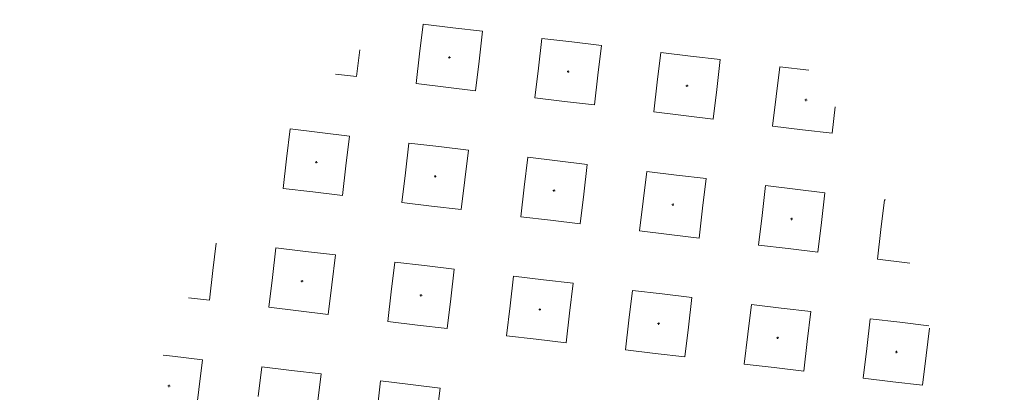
# Model space of a CAD drawing. Header units: metres. Extents: x 167072 to 168585, y 462393 to 462997.
# Tile 91 of 95: x 167523.463 to 167524.779, y 462626.613 to 462627.111. Entities that reach past the tile are written whole.
import ezdxf
from ezdxf.enums import TextEntityAlignment as Align

# ---------------------------------------------------------------- set-up
doc = ezdxf.new("R2010")
doc.units = ezdxf.units.M
doc.header["$LTSCALE"] = 0.2
for name, pattern in [('ACAD_ISO04W100', [30, 24, -3, 0, -3]), ('ACAD_ISO08W100', [36, 24, -3, 6, -3]), ('VH-GELEIDEBAND_50X200', [8, 4, -2, 0, -2]), ('VH-OPSLUITBAND_100X200', [16, 8, -2, 4, -2])]:
    doc.linetypes.add(name, pattern=pattern)
doc.layers.get('0').update_dxf_attribs({"lineweight": 25})
for name, color, linetype, lineweight in [('N-WE-VH-KANTOPSLUITING_GELEIDEBAND_50X200-G', 20, 'VH-GELEIDEBAND_50X200', 35), ('N-WE-VH-KANTOPSLUITING_OPSLUITBAND_100X200-G', 150, 'VH-OPSLUITBAND_100X200', 35), ('N-WE-VH-KANTOPSLUITING_VOORKANTBAND_GB_50x200-G', 3, 'Continuous', 25), ('N-WE-VH-KANTOPSLUITING_VOORKANTBAND_OB_100x200-G', 2, 'Continuous', 25), ('N-WE-VH-KANTVERHARDING_BSS_LANGS_BAND_DUBBELE_STREKLAAG-G', 10, 'ACAD_ISO08W100', 18), ('N-WE-VH-KANTVERHARDING_SBS_A_ENKELE_STREKLAAG-G', 10, 'ACAD_ISO04W100', 13), ('N-WE-VH-VERHARDING_GRASPLAAT-GEEN FUND-G', 90, 'Continuous', 35), ('N-WE-VH-VERHARDING_TEGEL_GRAS-S', 70, 'Continuous', 13)]:
    doc.layers.add(name, color=color, linetype=linetype, lineweight=lineweight)
doc.layers.add('TM00_MAATVOERING', color=1, linetype='Continuous')
doc.styles.add('NLCS-ISO', font='NLCS-ISO.ttf')
doc.styles.add('NLCS-ISO-M200-T25', font='NLCS-ISO.ttf', dxfattribs={"height": 0.5})
doc.dimstyles.new('NLCS-M200-T25-PIJL_L2_H1', dxfattribs={"dimscale": 0.2, "dimtxt": 2.5, "dimasz": 2.5, "dimexe": 2, "dimexo": 2, "dimgap": 0.7, "dimtad": 1, "dimzin": 0, "dimdsep": 46, "dimtxsty": 'NLCS-ISO-M200-T25', "dimcen": 0, "dimdle": 2, "dimclrd": 256, "dimclre": 256, "dimclrt": 256, "dimadec": 1, "dimazin": 0, "dimtfac": 1, "dimtdec": 3, "dimtofl": 0, "dimtmove": 0, "dimatfit": 3, "dimfxl": 2, "dimfxlon": 1, "dimtfillclr": 256, "dimtolj": 1, "dimtzin": 0, "dimlwd": -1, "dimlwe": -1, "dimarcsym": 0})

# ---------------------------------------------------------------- blocks, each defined once
blk = doc.blocks.new('SVH-GRASTEGEL_STIP-SO')
for p, q in [((2.9556, 2.6244), (2.9556, 2.6878)), ((2.7481, 2.6244), (2.7556, 2.6244)), ((2.7481, 2.6244), (2.7556, 2.6244)), ((2.7556, 2.6319), (2.7556, 2.6244)), ((2.7556, 2.6319), (2.7556, 2.6244)), ((2.7556, 2.6244), (2.7556, 2.6169)), ((2.7556, 2.6244), (2.7631, 2.6244)), ((2.7556, 2.6244), (2.7556, 2.6169)), ((2.7556, 2.6244), (2.7631, 2.6244)), ((2.9556, 2.4244), (2.9556, 2.6244)), ((3.3556, 2.4244), (3.3556, 2.5648)), ((2.5556, 2.4244), (2.7556, 2.4244)), ((2.7556, 2.4244), (2.9556, 2.4244)), ((3.3556, 2.4244), (3.5556, 2.4244)), ((3.5556, 2.4244), (3.7387, 2.4244)), ((2.7556, 2.0244), (2.9556, 2.0244)), ((2.9556, 1.8244), (2.9556, 2.0244)), ((3.3556, 2.0244), (3.5556, 2.0244)), ((3.3556, 1.8244), (3.3556, 2.0244)), ((3.5556, 2.0244), (3.7556, 2.0244)), ((3.7556, 1.8244), (3.7556, 2.0244)), ((4.1556, 2.0244), (4.3556, 2.0244)), ((4.1556, 1.8244), (4.1556, 2.0244)), ((4.3556, 2.0244), (4.5556, 2.0244)), ((4.5556, 1.8244), (4.5556, 2.0244)), ((2.9556, 1.6244), (2.9556, 1.8244)), ((3.3556, 1.6244), (3.3556, 1.8244)), ((3.5481, 1.8244), (3.5556, 1.8244)), ((3.5481, 1.8244), (3.5556, 1.8244)), ((3.5556, 1.8319), (3.5556, 1.8244)), ((3.5556, 1.8319), (3.5556, 1.8244)), ((3.5556, 1.8244), (3.5556, 1.8169)), ((3.5556, 1.8244), (3.5631, 1.8244)), ((3.5556, 1.8244), (3.5556, 1.8169)), ((3.5556, 1.8244), (3.5631, 1.8244)), ((3.7556, 1.6244), (3.7556, 1.8244)), ((4.1556, 1.6244), (4.1556, 1.8244)), ((4.3481, 1.8244), (4.3556, 1.8244)), ((4.3481, 1.8244), (4.3556, 1.8244)), ((4.3556, 1.8319), (4.3556, 1.8244)), ((4.3556, 1.8319), (4.3556, 1.8244)), ((4.3556, 1.8244), (4.3556, 1.8169)), ((4.3556, 1.8244), (4.3631, 1.8244)), ((4.3556, 1.8244), (4.3556, 1.8169)), ((4.3556, 1.8244), (4.3631, 1.8244)), ((4.5556, 1.6244), (4.5556, 1.8244)), ((4.9556, 1.6244), (4.9556, 1.7655)), ((2.7556, 1.6244), (2.9556, 1.6244)), ((3.3556, 1.6244), (3.5556, 1.6244)), ((3.5556, 1.6244), (3.7556, 1.6244)), ((4.1556, 1.6244), (4.3556, 1.6244)), ((4.3556, 1.6244), (4.5556, 1.6244)), ((4.9556, 1.6244), (5.1344, 1.6244)), ((2.7556, 1.2244), (2.9556, 1.2244)), ((2.9556, 1.0244), (2.9556, 1.2244)), ((3.3556, 1.2244), (3.5556, 1.2244)), ((3.3556, 1.0244), (3.3556, 1.2244)), ((3.5556, 1.2244), (3.7556, 1.2244)), ((3.7556, 1.0244), (3.7556, 1.2244)), ((4.1556, 1.2244), (4.3556, 1.2244)), ((4.1556, 1.0244), (4.1556, 1.2244)), ((4.3556, 1.2244), (4.5556, 1.2244)), ((4.5556, 1.0244), (4.5556, 1.2244)), ((4.9556, 1.2244), (5.1556, 1.2244)), ((4.9556, 1.0244), (4.9556, 1.2244)), ((5.1556, 1.2244), (5.3556, 1.2244)), ((5.3556, 1.0244), (5.3556, 1.2244)), ((2.9556, 0.8244), (2.9556, 1.0244)), ((3.3556, 0.8244), (3.3556, 1.0244)), ((3.5481, 1.0244), (3.5556, 1.0244)), ((3.5481, 1.0244), (3.5556, 1.0244)), ((3.5556, 1.0319), (3.5556, 1.0244)), ((3.5556, 1.0319), (3.5556, 1.0244)), ((3.5556, 1.0244), (3.5556, 1.0169)), ((3.5556, 1.0244), (3.5631, 1.0244)), ((3.5556, 1.0244), (3.5556, 1.0169)), ((3.5556, 1.0244), (3.5631, 1.0244)), ((3.7556, 0.8244), (3.7556, 1.0244)), ((4.1556, 0.8244), (4.1556, 1.0244)), ((4.3481, 1.0244), (4.3556, 1.0244)), ((4.3481, 1.0244), (4.3556, 1.0244)), ((4.3556, 1.0319), (4.3556, 1.0244)), ((4.3556, 1.0319), (4.3556, 1.0244)), ((4.3556, 1.0244), (4.3556, 1.0169)), ((4.3556, 1.0244), (4.3631, 1.0244)), ((4.3556, 1.0244), (4.3556, 1.0169)), ((4.3556, 1.0244), (4.3631, 1.0244)), ((4.5556, 0.8244), (4.5556, 1.0244)), ((4.9556, 0.8244), (4.9556, 1.0244)), ((5.1481, 1.0244), (5.1556, 1.0244)), ((5.1481, 1.0244), (5.1556, 1.0244)), ((5.1556, 1.0319), (5.1556, 1.0244)), ((5.1556, 1.0319), (5.1556, 1.0244)), ((5.1556, 1.0244), (5.1556, 1.0169)), ((5.1556, 1.0244), (5.1631, 1.0244)), ((5.1556, 1.0244), (5.1556, 1.0169)), ((5.1556, 1.0244), (5.1631, 1.0244)), ((5.3556, 0.8244), (5.3556, 1.0244)), ((2.7556, 0.8244), (2.9556, 0.8244)), ((3.3556, 0.8244), (3.5556, 0.8244)), ((3.5556, 0.8244), (3.7556, 0.8244)), ((4.1556, 0.8244), (4.3556, 0.8244)), ((4.3556, 0.8244), (4.5556, 0.8244)), ((4.9556, 0.8244), (5.1556, 0.8244)), ((5.1556, 0.8244), (5.3556, 0.8244)), ((3.3556, 0.4244), (3.5556, 0.4244)), ((3.3556, 0.2244), (3.3556, 0.4244)), ((3.5556, 0.4244), (3.7556, 0.4244)), ((3.7556, 0.2244), (3.7556, 0.4244)), ((4.1556, 0.4244), (4.3556, 0.4244)), ((4.1556, 0.2244), (4.1556, 0.4244)), ((4.3556, 0.4244), (4.5556, 0.4244)), ((4.5556, 0.2244), (4.5556, 0.4244)), ((4.9556, 0.4244), (5.1556, 0.4244)), ((4.9556, 0.2244), (4.9556, 0.4244)), ((5.1556, 0.4244), (5.3556, 0.4244)), ((5.3556, 0.2244), (5.3556, 0.4244)), ((3.3556, 0.0244), (3.3556, 0.2244)), ((3.5481, 0.2244), (3.5556, 0.2244)), ((3.5481, 0.2244), (3.5556, 0.2244)), ((3.5556, 0.2319), (3.5556, 0.2244)), ((3.5556, 0.2319), (3.5556, 0.2244)), ((3.5556, 0.2244), (3.5556, 0.2169)), ((3.5556, 0.2244), (3.5631, 0.2244)), ((3.5556, 0.2244), (3.5556, 0.2169)), ((3.5556, 0.2244), (3.5631, 0.2244)), ((3.7556, 0.0244), (3.7556, 0.2244)), ((4.1556, 0.0244), (4.1556, 0.2244)), ((4.3481, 0.2244), (4.3556, 0.2244)), ((4.3481, 0.2244), (4.3556, 0.2244)), ((4.3556, 0.2319), (4.3556, 0.2244)), ((4.3556, 0.2319), (4.3556, 0.2244)), ((4.3556, 0.2244), (4.3556, 0.2169)), ((4.3556, 0.2244), (4.3631, 0.2244)), ((4.3556, 0.2244), (4.3556, 0.2169)), ((4.3556, 0.2244), (4.3631, 0.2244)), ((4.5556, 0.0244), (4.5556, 0.2244)), ((4.9556, 0.0244), (4.9556, 0.2244)), ((5.1481, 0.2244), (5.1556, 0.2244)), ((5.1481, 0.2244), (5.1556, 0.2244)), ((5.1556, 0.2319), (5.1556, 0.2244)), ((5.1556, 0.2319), (5.1556, 0.2244)), ((5.1556, 0.2244), (5.1556, 0.2169)), ((5.1556, 0.2244), (5.1631, 0.2244)), ((5.1556, 0.2244), (5.1556, 0.2169)), ((5.1556, 0.2244), (5.1631, 0.2244)), ((5.3556, 0.0244), (5.3556, 0.2244)), ((3.3556, 0.0244), (3.5556, 0.0244)), ((3.5556, 0.0244), (3.7556, 0.0244)), ((4.1556, 0.0244), (4.3556, 0.0244)), ((4.3556, 0.0244), (4.5556, 0.0244)), ((4.9556, 0.0244), (5.1556, 0.0244)), ((5.1556, 0.0244), (5.3556, 0.0244)), ((3.3556, -0.3756), (3.5556, -0.3756)), ((3.3556, -0.5756), (3.3556, -0.3756)), ((3.5556, -0.3756), (3.7556, -0.3756)), ((3.7556, -0.5756), (3.7556, -0.3756)), ((4.1556, -0.3756), (4.3556, -0.3756)), ((4.1556, -0.5756), (4.1556, -0.3756)), ((4.3556, -0.3756), (4.5556, -0.3756)), ((4.5556, -0.5756), (4.5556, -0.3756)), ((4.9556, -0.3756), (5.1556, -0.3756)), ((4.9556, -0.5756), (4.9556, -0.3756)), ((5.1556, -0.3756), (5.3556, -0.3756)), ((5.3556, -0.5756), (5.3556, -0.3756)), ((3.3556, -0.7756), (3.3556, -0.5756)), ((3.5481, -0.5756), (3.5556, -0.5756)), ((3.5481, -0.5756), (3.5556, -0.5756)), ((3.5556, -0.5681), (3.5556, -0.5756)), ((3.5556, -0.5681), (3.5556, -0.5756)), ((3.5556, -0.5756), (3.5556, -0.5831)), ((3.5556, -0.5756), (3.5631, -0.5756)), ((3.5556, -0.5756), (3.5556, -0.5831)), ((3.5556, -0.5756), (3.5631, -0.5756)), ((3.7556, -0.7756), (3.7556, -0.5756)), ((4.1556, -0.7756), (4.1556, -0.5756)), ((4.3481, -0.5756), (4.3556, -0.5756)), ((4.3481, -0.5756), (4.3556, -0.5756)), ((4.3556, -0.5681), (4.3556, -0.5756)), ((4.3556, -0.5681), (4.3556, -0.5756)), ((4.3556, -0.5756), (4.3556, -0.5831)), ((4.3556, -0.5756), (4.3631, -0.5756)), ((4.3556, -0.5756), (4.3556, -0.5831)), ((4.3556, -0.5756), (4.3631, -0.5756)), ((4.5556, -0.7756), (4.5556, -0.5756)), ((4.9556, -0.7756), (4.9556, -0.5756)), ((5.1481, -0.5756), (5.1556, -0.5756)), ((5.1481, -0.5756), (5.1556, -0.5756)), ((5.1556, -0.5681), (5.1556, -0.5756)), ((5.1556, -0.5681), (5.1556, -0.5756)), ((5.1556, -0.5756), (5.1556, -0.5831)), ((5.1556, -0.5756), (5.1631, -0.5756)), ((5.1556, -0.5756), (5.1556, -0.5831)), ((5.1556, -0.5756), (5.1631, -0.5756)), ((5.3556, -0.7756), (5.3556, -0.5756)), ((3.3556, -0.7756), (3.5556, -0.7756)), ((3.5556, -0.7756), (3.7556, -0.7756)), ((4.1556, -0.7756), (4.3556, -0.7756)), ((4.3556, -0.7756), (4.5556, -0.7756)), ((4.9556, -0.7756), (5.1556, -0.7756)), ((5.1556, -0.7756), (5.3556, -0.7756)), ((3.3556, -1.1756), (3.5556, -1.1756)), ((3.3556, -1.3756), (3.3556, -1.1756)), ((3.5556, -1.1756), (3.7556, -1.1756)), ((3.7556, -1.3756), (3.7556, -1.1756)), ((4.1556, -1.1756), (4.3556, -1.1756)), ((4.1556, -1.3756), (4.1556, -1.1756)), ((4.3556, -1.1756), (4.5556, -1.1756)), ((4.5556, -1.3756), (4.5556, -1.1756)), ((4.9556, -1.1756), (5.1556, -1.1756)), ((4.9556, -1.3756), (4.9556, -1.1756)), ((5.1556, -1.1756), (5.3556, -1.1756)), ((5.3556, -1.3721), (5.3556, -1.1756)), ((3.3556, -1.5756), (3.3556, -1.3756)), ((3.5481, -1.3756), (3.5556, -1.3756)), ((3.5481, -1.3756), (3.5556, -1.3756)), ((3.5556, -1.3681), (3.5556, -1.3756)), ((3.5556, -1.3681), (3.5556, -1.3756)), ((3.5556, -1.3756), (3.5556, -1.3831)), ((3.5556, -1.3756), (3.5631, -1.3756)), ((3.5556, -1.3756), (3.5556, -1.3831)), ((3.5556, -1.3756), (3.5631, -1.3756)), ((3.7556, -1.5756), (3.7556, -1.3756)), ((4.1556, -1.5756), (4.1556, -1.3756)), ((4.3481, -1.3756), (4.3556, -1.3756)), ((4.3481, -1.3756), (4.3556, -1.3756)), ((4.3556, -1.3681), (4.3556, -1.3756)), ((4.3556, -1.3681), (4.3556, -1.3756)), ((4.3556, -1.3756), (4.3556, -1.3831)), ((4.3556, -1.3756), (4.3631, -1.3756)), ((4.3556, -1.3756), (4.3556, -1.3831)), ((4.3556, -1.3756), (4.3631, -1.3756)), ((4.5556, -1.5756), (4.5556, -1.3756)), ((4.9556, -1.5756), (4.9556, -1.3756)), ((5.1481, -1.3756), (5.1556, -1.3756)), ((5.1481, -1.3756), (5.1556, -1.3756)), ((5.1556, -1.3681), (5.1556, -1.3756)), ((5.1556, -1.3681), (5.1556, -1.3756)), ((5.1556, -1.3756), (5.1556, -1.3831)), ((5.1556, -1.3756), (5.1631, -1.3756)), ((5.1556, -1.3756), (5.1556, -1.3831)), ((5.1556, -1.3756), (5.1631, -1.3756)), ((3.3556, -1.5756), (3.5556, -1.5756)), ((3.5556, -1.5756), (3.7556, -1.5756)), ((4.1556, -1.5756), (4.3556, -1.5756)), ((4.3556, -1.5756), (4.5556, -1.5756)), ((4.9556, -1.5756), (5.1344, -1.5756)), ((3.3556, -1.9756), (3.5556, -1.9756)), ((3.3556, -2.1756), (3.3556, -1.9756)), ((3.5556, -1.9756), (3.7556, -1.9756)), ((3.7556, -2.1756), (3.7556, -1.9756)), ((4.1556, -1.9756), (4.3556, -1.9756)), ((4.1556, -2.1756), (4.1556, -1.9756)), ((4.3556, -1.9756), (4.5556, -1.9756)), ((4.5556, -1.9822), (4.5556, -1.9756)), ((3.5556, -2.1681), (3.5556, -2.1756)), ((3.5556, -2.1681), (3.5556, -2.1756)), ((3.3556, -2.3756), (3.3556, -2.1756)), ((3.5481, -2.1756), (3.5556, -2.1756)), ((3.5481, -2.1756), (3.5556, -2.1756)), ((3.5556, -2.1756), (3.5556, -2.1831)), ((3.5556, -2.1756), (3.5631, -2.1756)), ((3.5556, -2.1756), (3.5556, -2.1831)), ((3.5556, -2.1756), (3.5631, -2.1756)), ((3.7556, -2.3692), (3.7556, -2.1756)), ((4.1556, -2.1948), (4.1556, -2.1756)), ((3.3556, -2.3756), (3.5556, -2.3756)), ((3.5556, -2.3756), (3.7387, -2.3756))]:
    blk.add_line(p, q)
at = {"style": 'NLCS-ISO'}
blk.add_attdef('KLEUR', text='', height=1.8, dxfattribs=at).set_placement((7.6547, 0), align=Align.MIDDLE_LEFT)
at = {"style": 'NLCS-ISO', "flags": 1}
blk.add_attdef('FUNCTIE', text='', height=1.8, dxfattribs=at).set_placement((0.116, -3.5848), align=Align.MIDDLE_CENTER)
blk = doc.blocks.new('*D308')
at = {"layer": 'Defpoints', "color": 0, "transparency": 16777216}
for p in [(167524.5464, 462628.821), (167524.0565, 462624.4483), (167525.9993, 462624.2307)]:
    blk.add_point(p, dxfattribs=at)
at = {"layer": 'TM00_MAATVOERING', "transparency": 16777216}
for p, q in [((167526.0916, 462628.6479), (167526.8867, 462628.5588)), ((167526.4335, 462628.1064), (167526.055, 462624.7276)), ((167525.6018, 462624.2752), (167526.3968, 462624.1861))]:
    blk.add_line(p, q, dxfattribs=at)
for points in [[(167526.3507, 462628.1157), (167526.5163, 462628.0972), (167526.4892, 462628.6033)], [(167525.9722, 462624.7368), (167526.1378, 462624.7183), (167525.9993, 462624.2307)]]:
    blk.add_solid(points, dxfattribs=at)
at = {"layer": 'TM00_MAATVOERING', "transparency": 16777216, "insert": (167525.8701, 462626.5801), "char_height": 0.5, "attachment_point": 5, "rotation": 83.6084, "style": 'NLCS-ISO-M200-T25'}
blk.add_mtext('\\A1;4.40', dxfattribs=at)

msp = doc.modelspace()

# ---------------------------------------------------------------- linework, layer by layer
at = {"layer": 'N-WE-VH-KANTOPSLUITING_GELEIDEBAND_50X200-G', "flags": 128}
msp.add_lwpolyline([(167522.5916, 462621.4835, 0.015681), (167524.7918, 462643.4908), (167524.9224, 462645.4835), (167525.6011, 462665.4293), (167525.6094, 462665.6714, -0.409904), (167531.5178, 462671.2731)], format="xyb", dxfattribs=at)
at = {"layer": 'N-WE-VH-KANTOPSLUITING_OPSLUITBAND_100X200-G', "flags": 128}
msp.add_lwpolyline([(167524.6915, 462642.0661), (167526.6949, 462642.042, -0.015251), (167524.4816, 462620.5224, -0.015251)], format="xyb", dxfattribs=at)
at = {"layer": 'N-WE-VH-KANTOPSLUITING_VOORKANTBAND_GB_50x200-G', "flags": 128}
msp.add_lwpolyline([(167522.3934, 462621.5099, 0.01568), (167524.5922, 462643.5041), (167524.7226, 462645.4935), (167525.4013, 462665.4361), (167525.4013, 462665.4361, -0.421182), (167531.5217, 462671.473)], format="xyb", dxfattribs=at)
at = {"layer": 'N-WE-VH-KANTOPSLUITING_VOORKANTBAND_OB_100x200-G', "flags": 128}
msp.add_lwpolyline([(167524.5807, 462620.5091, 0.015326), (167526.8023, 462642.1407), (167524.6987, 462642.166)], format="xyb", dxfattribs=at)
at = {"layer": 'N-WE-VH-KANTVERHARDING_BSS_LANGS_BAND_DUBBELE_STREKLAAG-G', "ltscale": 0.2, "flags": 128}
msp.add_lwpolyline([(167517.5955, 462622.2972), (167522.2729, 462621.6674, 0.007932), (167523.5528, 462632.7735), (167518.8552, 462633.233, -0.007917), (167517.5951, 462622.2972)], format="xyb", dxfattribs=at)
at = {"layer": 'N-WE-VH-KANTVERHARDING_SBS_A_ENKELE_STREKLAAG-G', "ltscale": 0.1, "flags": 128}
msp.add_lwpolyline([(167539.7101, 462670.9775, 0.00335), (167533.0493, 462671.1711, 0.000771), (167531.5165, 462671.2031, 0.409904), (167525.6793, 462665.669), (167525.6711, 462665.4269), (167525.4728, 462659.6003), (167530.8698, 462659.4166), (167530.4162, 462646.0844), (167525.0191, 462646.268), (167524.9923, 462645.48), (167524.8616, 462643.4861, -0.000889), (167524.7739, 462642.2351), (167526.8774, 462642.2098, -0.01571), (167524.5874, 462620.0339), (167522.5062, 462620.3141, -0.00139), (167522.2382, 462618.3713, -0.00139)], format="xyb", dxfattribs=at)
at = {"layer": 'N-WE-VH-VERHARDING_GRASPLAAT-GEEN FUND-G'}
msp.add_lwpolyline([(167525.4809, 462628.7163), (167523.4933, 462628.9389, -0.003119), (167522.9843, 462624.5684), (167524.972, 462624.3458, 0.003101), (167525.4809, 462628.7163)], format="xyb", close=True, dxfattribs=at)

# ---------------------------------------------------------------- block references
at = {"layer": 'N-WE-VH-VERHARDING_TEGEL_GRAS-S', "xscale": 0.1999999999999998, "yscale": 0.1999999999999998, "zscale": 0.1999999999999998, "rotation": 83.20380528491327}
msp.add_blockref('SVH-GRASTEGEL_STIP-SO', (167524.1187, 462626.0122), dxfattribs=at)

# ---------------------------------------------------------------- dimensions: what is measured, and where the dimension line sits
at = {"layer": 'TM00_MAATVOERING'}
dim = msp.add_linear_dim(base=(167525.9993, 462624.2307), p1=(167524.5464, 462628.821), p2=(167524.0565, 462624.4483), angle=263.6084, dimstyle='NLCS-M200-T25-PIJL_L2_H1', dxfattribs=at)
dim.commit()
dim.dimension.update_dxf_attribs({"geometry": '*D308', "text_midpoint": (167526.2576, 462626.5367), "dimtype": 161})

doc.saveas('drawing.dxf')
